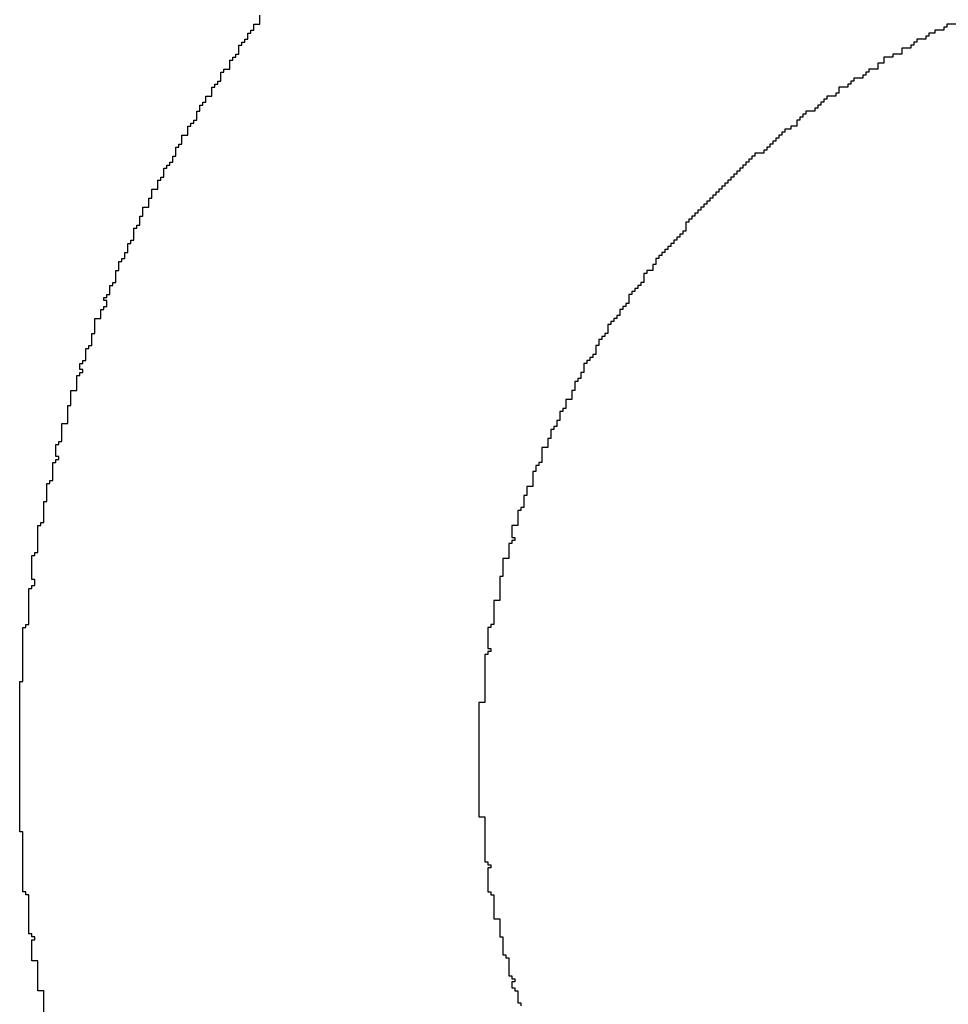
# Model space of a CAD drawing. Header units: millimetres. Extents: x -0.08 to 3.17, y -0.08 to 4.88.
# Tile 7 of 256: x 0.98 to 1.06, y 0.4 to 0.49. Entities that reach past the tile are written whole.
import ezdxf

# ---------------------------------------------------------------- set-up
doc = ezdxf.new("R2010")
doc.units = ezdxf.units.MM
doc.header["$MEASUREMENT"] = 0
doc.layers.add('TopOverlay', color=2, linetype='Continuous')

msp = doc.modelspace()

# ---------------------------------------------------------------- linework, layer by layer
at = {"layer": 'TopOverlay'}
for p, q in [((1.001566, 0.488318), (1.001566, 0.489098)), ((1.001046, 0.487798), (1.001046, 0.488318)), ((1.001046, 0.488318), (1.001566, 0.488318)), ((1.061115, 0.488058), (1.060855, 0.488058)), ((1.060855, 0.488058), (1.060855, 0.487798)), ((1.061895, 0.488318), (1.061115, 0.488318)), ((1.061115, 0.488318), (1.061115, 0.488058)), ((1.000526, 0.487018), (1.000526, 0.487538)), ((1.000526, 0.487538), (1.000786, 0.487538)), ((1.000786, 0.487538), (1.000786, 0.487798)), ((1.000786, 0.487798), (1.001046, 0.487798)), ((1.059555, 0.487278), (1.059295, 0.487278)), ((1.059295, 0.487278), (1.059295, 0.487018)), ((1.060075, 0.487538), (1.059555, 0.487538)), ((1.059555, 0.487538), (1.059555, 0.487278)), ((1.060855, 0.487798), (1.060075, 0.487798)), ((1.060075, 0.487798), (1.060075, 0.487538)), ((0.999746, 0.485718), (0.999746, 0.486498)), ((0.999746, 0.486498), (1.000006, 0.486498)), ((1.000006, 0.486498), (1.000006, 0.486758)), ((1.000006, 0.486758), (1.000266, 0.486758)), ((1.000266, 0.486758), (1.000266, 0.487018)), ((1.000266, 0.487018), (1.000526, 0.487018)), ((1.057994, 0.486238), (1.057214, 0.486238)), ((1.057214, 0.486238), (1.057214, 0.485718)), ((1.058255, 0.486498), (1.057994, 0.486498)), ((1.057994, 0.486498), (1.057994, 0.486238)), ((1.058515, 0.486758), (1.058255, 0.486758)), ((1.058255, 0.486758), (1.058255, 0.486498)), ((1.059295, 0.487018), (1.058515, 0.487018)), ((1.058515, 0.487018), (1.058515, 0.486758)), ((0.999225, 0.485198), (0.999225, 0.485458)), ((0.999225, 0.485458), (0.999486, 0.485458)), ((0.999486, 0.485458), (0.999486, 0.485718)), ((0.999486, 0.485718), (0.999746, 0.485718)), ((1.056434, 0.485458), (1.055654, 0.485458)), ((1.055654, 0.485458), (1.055654, 0.484938)), ((1.057214, 0.485718), (1.056434, 0.485718)), ((1.056434, 0.485718), (1.056434, 0.485458)), ((0.998965, 0.484417), (0.998965, 0.485198)), ((0.998965, 0.485198), (0.999225, 0.485198)), ((1.055654, 0.484938), (1.055134, 0.484938)), ((1.055134, 0.484938), (1.055134, 0.484417)), ((0.998185, 0.483377), (0.998185, 0.484157)), ((0.998185, 0.484157), (0.998445, 0.484157)), ((0.998445, 0.484157), (0.998445, 0.484417)), ((0.998445, 0.484417), (0.998965, 0.484417)), ((1.053834, 0.483637), (1.053054, 0.483637)), ((1.053054, 0.483637), (1.053054, 0.483377)), ((1.054094, 0.483897), (1.053834, 0.483897)), ((1.053834, 0.483897), (1.053834, 0.483637)), ((1.054354, 0.484157), (1.054094, 0.484157)), ((1.054094, 0.484157), (1.054094, 0.483897)), ((1.055134, 0.484417), (1.054354, 0.484417)), ((1.054354, 0.484417), (1.054354, 0.484157)), ((0.997405, 0.482077), (0.997405, 0.482857)), ((0.997405, 0.482857), (0.997665, 0.482857)), ((0.997665, 0.482857), (0.997665, 0.483117)), ((0.997665, 0.483117), (0.997925, 0.483117)), ((0.997925, 0.483117), (0.997925, 0.483377)), ((0.997925, 0.483377), (0.998185, 0.483377)), ((1.052534, 0.482857), (1.051754, 0.482857)), ((1.051754, 0.482857), (1.051754, 0.482337)), ((1.052794, 0.483117), (1.052534, 0.483117)), ((1.052534, 0.483117), (1.052534, 0.482857)), ((1.053054, 0.483377), (1.052794, 0.483377)), ((1.052794, 0.483377), (1.052794, 0.483117)), ((0.996885, 0.481557), (0.996885, 0.482077)), ((0.996885, 0.482077), (0.997405, 0.482077)), ((1.051493, 0.482077), (1.050713, 0.482077)), ((1.050713, 0.482077), (1.050713, 0.481817)), ((1.051754, 0.482337), (1.051493, 0.482337)), ((1.051493, 0.482337), (1.051493, 0.482077)), ((0.996365, 0.480777), (0.996365, 0.481297)), ((0.996365, 0.481297), (0.996625, 0.481297)), ((0.996625, 0.481297), (0.996625, 0.481557)), ((0.996625, 0.481557), (0.996885, 0.481557)), ((1.050193, 0.481297), (1.049933, 0.481297)), ((1.049933, 0.481297), (1.049933, 0.481037)), ((1.050453, 0.481557), (1.050193, 0.481557)), ((1.050193, 0.481557), (1.050193, 0.481297)), ((1.050713, 0.481817), (1.050453, 0.481817)), ((1.050453, 0.481817), (1.050453, 0.481557)), ((0.996105, 0.479997), (0.996105, 0.480777)), ((0.996105, 0.480777), (0.996365, 0.480777)), ((1.048633, 0.480257), (1.048373, 0.480257)), ((1.048373, 0.480257), (1.048373, 0.479997)), ((1.048893, 0.480517), (1.048633, 0.480517)), ((1.048633, 0.480517), (1.048633, 0.480257)), ((1.049673, 0.480777), (1.048893, 0.480777)), ((1.048893, 0.480777), (1.048893, 0.480517)), ((1.049933, 0.481037), (1.049673, 0.481037)), ((1.049673, 0.481037), (1.049673, 0.480777)), ((0.995325, 0.478697), (0.995325, 0.479477)), ((0.995325, 0.479477), (0.995585, 0.479477)), ((0.995585, 0.479477), (0.995585, 0.479737)), ((0.995585, 0.479737), (0.995845, 0.479737)), ((0.995845, 0.479737), (0.995845, 0.479997)), ((0.995845, 0.479997), (0.996105, 0.479997)), ((1.048113, 0.479477), (1.047593, 0.479477)), ((1.047593, 0.479477), (1.047593, 0.479217)), ((1.048373, 0.479997), (1.048113, 0.479997)), ((1.048113, 0.479997), (1.048113, 0.479477)), ((0.994805, 0.477916), (0.994805, 0.478697)), ((0.994805, 0.478697), (0.995325, 0.478697)), ((1.046813, 0.478697), (1.046553, 0.478697)), ((1.046553, 0.478697), (1.046553, 0.478436)), ((1.047073, 0.478957), (1.046813, 0.478957)), ((1.046813, 0.478957), (1.046813, 0.478697)), ((1.047593, 0.479217), (1.047073, 0.479217)), ((1.047073, 0.479217), (1.047073, 0.478957)), ((0.994285, 0.476876), (0.994285, 0.477656)), ((0.994285, 0.477656), (0.994545, 0.477656)), ((0.994545, 0.477656), (0.994545, 0.477916)), ((0.994545, 0.477916), (0.994805, 0.477916)), ((1.045773, 0.477656), (1.045513, 0.477656)), ((1.045513, 0.477656), (1.045513, 0.477396)), ((1.046033, 0.477916), (1.045773, 0.477916)), ((1.045773, 0.477916), (1.045773, 0.477656)), ((1.046293, 0.478177), (1.046033, 0.478177)), ((1.046033, 0.478177), (1.046033, 0.477916)), ((1.046553, 0.478436), (1.046293, 0.478436)), ((1.046293, 0.478436), (1.046293, 0.478177)), ((0.994025, 0.476356), (0.994025, 0.476876)), ((0.994025, 0.476876), (0.994285, 0.476876)), ((1.044472, 0.476876), (1.044212, 0.476876)), ((1.044212, 0.476876), (1.044212, 0.476616)), ((1.045252, 0.477136), (1.044472, 0.477136)), ((1.044472, 0.477136), (1.044472, 0.476876)), ((1.045513, 0.477396), (1.045252, 0.477396)), ((1.045252, 0.477396), (1.045252, 0.477136)), ((0.993505, 0.475836), (0.993505, 0.476096)), ((0.993505, 0.476096), (0.993765, 0.476096)), ((0.993765, 0.476096), (0.993765, 0.476356)), ((0.993765, 0.476356), (0.994025, 0.476356)), ((1.043692, 0.476096), (1.043432, 0.476096)), ((1.043432, 0.476096), (1.043432, 0.475836)), ((1.043952, 0.476356), (1.043692, 0.476356)), ((1.043692, 0.476356), (1.043692, 0.476096)), ((1.044212, 0.476616), (1.043952, 0.476616)), ((1.043952, 0.476616), (1.043952, 0.476356)), ((0.993245, 0.475056), (0.993245, 0.475836)), ((0.993245, 0.475836), (0.993505, 0.475836)), ((1.042912, 0.475316), (1.042652, 0.475316)), ((1.042652, 0.475316), (1.042652, 0.475056)), ((1.043172, 0.475576), (1.042912, 0.475576)), ((1.042912, 0.475576), (1.042912, 0.475316)), ((1.043432, 0.475836), (1.043172, 0.475836)), ((1.043172, 0.475836), (1.043172, 0.475576)), ((0.992725, 0.474016), (0.992725, 0.474796)), ((0.992725, 0.474796), (0.992985, 0.474796)), ((0.992985, 0.474796), (0.992985, 0.475056)), ((0.992985, 0.475056), (0.993245, 0.475056)), ((1.041872, 0.474276), (1.041612, 0.474276)), ((1.041612, 0.474276), (1.041612, 0.474016)), ((1.042132, 0.474536), (1.041872, 0.474536)), ((1.041872, 0.474536), (1.041872, 0.474276)), ((1.042392, 0.474796), (1.042132, 0.474796)), ((1.042132, 0.474796), (1.042132, 0.474536)), ((1.042652, 0.475056), (1.042392, 0.475056)), ((1.042392, 0.475056), (1.042392, 0.474796)), ((0.992205, 0.473236), (0.992205, 0.474016)), ((0.992205, 0.474016), (0.992725, 0.474016)), ((1.041092, 0.473496), (1.040832, 0.473496)), ((1.040832, 0.473496), (1.040832, 0.473236)), ((1.041352, 0.473756), (1.041092, 0.473756)), ((1.041092, 0.473756), (1.041092, 0.473496)), ((1.041612, 0.474016), (1.041352, 0.474016)), ((1.041352, 0.474016), (1.041352, 0.473756)), ((0.991944, 0.472456), (0.991944, 0.473236)), ((0.991944, 0.473236), (0.992205, 0.473236)), ((1.040312, 0.472716), (1.040052, 0.472716)), ((1.040052, 0.472716), (1.040052, 0.472456)), ((1.040572, 0.472976), (1.040312, 0.472976)), ((1.040312, 0.472976), (1.040312, 0.472716)), ((1.040832, 0.473236), (1.040572, 0.473236)), ((1.040572, 0.473236), (1.040572, 0.472976)), ((0.991164, 0.470895), (0.991164, 0.471676)), ((0.991164, 0.471676), (0.991424, 0.471676)), ((0.991424, 0.471676), (0.991424, 0.472456)), ((0.991424, 0.472456), (0.991944, 0.472456)), ((1.039272, 0.471676), (1.039012, 0.471676)), ((1.039012, 0.471676), (1.039012, 0.471415)), ((1.039532, 0.471936), (1.039272, 0.471936)), ((1.039272, 0.471936), (1.039272, 0.471676)), ((1.039792, 0.472196), (1.039532, 0.472196)), ((1.039532, 0.472196), (1.039532, 0.471936)), ((1.040052, 0.472456), (1.039792, 0.472456)), ((1.039792, 0.472456), (1.039792, 0.472196)), ((0.990904, 0.470635), (0.990904, 0.470895)), ((0.990904, 0.470895), (0.991164, 0.470895)), ((1.038752, 0.471155), (1.038491, 0.471155)), ((1.038491, 0.471155), (1.038491, 0.470375)), ((1.039012, 0.471415), (1.038752, 0.471415)), ((1.038752, 0.471415), (1.038752, 0.471155)), ((0.990644, 0.469595), (0.990644, 0.470635)), ((0.990644, 0.470635), (0.990904, 0.470635)), ((1.038231, 0.470115), (1.037971, 0.470115)), ((1.037971, 0.470115), (1.037971, 0.469855)), ((1.038491, 0.470375), (1.038231, 0.470375)), ((1.038231, 0.470375), (1.038231, 0.470115)), ((0.990124, 0.468555), (0.990124, 0.469335)), ((0.990124, 0.469335), (0.990384, 0.469335)), ((0.990384, 0.469335), (0.990384, 0.469595)), ((0.990384, 0.469595), (0.990644, 0.469595)), ((1.037451, 0.469335), (1.037191, 0.469335)), ((1.037191, 0.469335), (1.037191, 0.469075)), ((1.037711, 0.469595), (1.037451, 0.469595)), ((1.037451, 0.469595), (1.037451, 0.469335)), ((1.037971, 0.469855), (1.037711, 0.469855)), ((1.037711, 0.469855), (1.037711, 0.469595)), ((0.989864, 0.468035), (0.989864, 0.468555)), ((0.989864, 0.468555), (0.990124, 0.468555)), ((1.036411, 0.468295), (1.036151, 0.468295)), ((1.036151, 0.468295), (1.036151, 0.468035)), ((1.036671, 0.468555), (1.036411, 0.468555)), ((1.036411, 0.468555), (1.036411, 0.468295)), ((1.036931, 0.468815), (1.036671, 0.468815)), ((1.036671, 0.468815), (1.036671, 0.468555)), ((1.037191, 0.469075), (1.036931, 0.469075)), ((1.036931, 0.469075), (1.036931, 0.468815)), ((0.989344, 0.466995), (0.989344, 0.467775)), ((0.989344, 0.467775), (0.989604, 0.467775)), ((0.989604, 0.467775), (0.989604, 0.468035)), ((0.989604, 0.468035), (0.989864, 0.468035)), ((1.035891, 0.467515), (1.035631, 0.467515)), ((1.035631, 0.467515), (1.035631, 0.466995)), ((1.036151, 0.468035), (1.035891, 0.468035)), ((1.035891, 0.468035), (1.035891, 0.467515)), ((0.989084, 0.465955), (0.989084, 0.466995)), ((0.989084, 0.466995), (0.989344, 0.466995)), ((1.035111, 0.466735), (1.034851, 0.466735)), ((1.034851, 0.466735), (1.034851, 0.465955)), ((1.035631, 0.466995), (1.035111, 0.466995)), ((1.035111, 0.466995), (1.035111, 0.466735)), ((0.988824, 0.465695), (0.988824, 0.465955)), ((0.988824, 0.465955), (0.989084, 0.465955)), ((1.034851, 0.465955), (1.034591, 0.465955)), ((1.034591, 0.465955), (1.034591, 0.465695)), ((0.988304, 0.464654), (0.988304, 0.464915)), ((0.988304, 0.464915), (0.988564, 0.464915)), ((0.988564, 0.464915), (0.988564, 0.465695)), ((0.988564, 0.465695), (0.988824, 0.465695)), ((1.033811, 0.464915), (1.033551, 0.464915)), ((1.033551, 0.464915), (1.033551, 0.464134)), ((1.034071, 0.465174), (1.033811, 0.465174)), ((1.033811, 0.465174), (1.033811, 0.464915)), ((1.034331, 0.465434), (1.034071, 0.465434)), ((1.034071, 0.465434), (1.034071, 0.465174)), ((1.034591, 0.465695), (1.034331, 0.465695)), ((1.034331, 0.465695), (1.034331, 0.465434)), ((0.988044, 0.464394), (0.988044, 0.464654)), ((0.988044, 0.464654), (0.988304, 0.464654)), ((0.988304, 0.464394), (0.988044, 0.464394)), ((0.988304, 0.463874), (0.988304, 0.464394)), ((1.033551, 0.464134), (1.033291, 0.464134)), ((1.033291, 0.464134), (1.033291, 0.463874)), ((0.987784, 0.462834), (0.987784, 0.463614)), ((0.987784, 0.463614), (0.988044, 0.463614)), ((0.988044, 0.463614), (0.988044, 0.463874)), ((0.988044, 0.463874), (0.988304, 0.463874)), ((1.033031, 0.463614), (1.032771, 0.463614)), ((1.032771, 0.463614), (1.032771, 0.463094)), ((1.033291, 0.463874), (1.033031, 0.463874)), ((1.033031, 0.463874), (1.033031, 0.463614)), ((0.987264, 0.461534), (0.987264, 0.462834)), ((0.987264, 0.462834), (0.987784, 0.462834)), ((1.031991, 0.462314), (1.031731, 0.462314)), ((1.031731, 0.462314), (1.031731, 0.461534)), ((1.03225, 0.462574), (1.031991, 0.462574)), ((1.031991, 0.462574), (1.031991, 0.462314)), ((1.032511, 0.462834), (1.03225, 0.462834)), ((1.03225, 0.462834), (1.03225, 0.462574)), ((1.032771, 0.463094), (1.032511, 0.463094)), ((1.032511, 0.463094), (1.032511, 0.462834)), ((0.987004, 0.460494), (0.987004, 0.461534)), ((0.987004, 0.461534), (0.987264, 0.461534)), ((1.031731, 0.461534), (1.03147, 0.461534)), ((1.03147, 0.461534), (1.03147, 0.461274)), ((1.03121, 0.461014), (1.03095, 0.461014)), ((1.03095, 0.461014), (1.03095, 0.460494)), ((1.03147, 0.461274), (1.03121, 0.461274)), ((1.03121, 0.461274), (1.03121, 0.461014)), ((0.986484, 0.459194), (0.986484, 0.460234)), ((0.986484, 0.460234), (0.986744, 0.460234)), ((0.986744, 0.460234), (0.986744, 0.460494)), ((0.986744, 0.460494), (0.987004, 0.460494)), ((1.03095, 0.460494), (1.03069, 0.460494)), ((1.03069, 0.460494), (1.03069, 0.459714)), ((0.985963, 0.458413), (0.985963, 0.458934)), ((0.985963, 0.458934), (0.986224, 0.458934)), ((0.986224, 0.458934), (0.986224, 0.459194)), ((0.986224, 0.459194), (0.986484, 0.459194)), ((1.02991, 0.458934), (1.02965, 0.458934)), ((1.02965, 0.458934), (1.02965, 0.458153)), ((1.03017, 0.459194), (1.02991, 0.459194)), ((1.02991, 0.459194), (1.02991, 0.458934)), ((1.03043, 0.459454), (1.03017, 0.459454)), ((1.03017, 0.459454), (1.03017, 0.459194)), ((1.03069, 0.459714), (1.03043, 0.459714)), ((1.03043, 0.459714), (1.03043, 0.459454)), ((0.986224, 0.458413), (0.985963, 0.458413)), ((0.985963, 0.457893), (0.985963, 0.458153)), ((0.985963, 0.458153), (0.986224, 0.458153)), ((0.986224, 0.458153), (0.986224, 0.458413)), ((1.02965, 0.458153), (1.02939, 0.458153)), ((1.02939, 0.458153), (1.02939, 0.457633)), ((0.985703, 0.456593), (0.985703, 0.457893)), ((0.985703, 0.457893), (0.985963, 0.457893)), ((1.02913, 0.457373), (1.02887, 0.457373)), ((1.02887, 0.457373), (1.02887, 0.456593)), ((1.02939, 0.457633), (1.02913, 0.457633)), ((1.02913, 0.457633), (1.02913, 0.457373)), ((0.985183, 0.455293), (0.985183, 0.456593)), ((0.985183, 0.456593), (0.985703, 0.456593)), ((1.02887, 0.456593), (1.02861, 0.456593)), ((1.02861, 0.456593), (1.02861, 0.455813)), ((1.02861, 0.455813), (1.02809, 0.455813)), ((1.02809, 0.455813), (1.02809, 0.455033)), ((0.984923, 0.453733), (0.984923, 0.455293)), ((0.984923, 0.455293), (0.985183, 0.455293)), ((1.02783, 0.454773), (1.02757, 0.454773)), ((1.02757, 0.454773), (1.02757, 0.453993)), ((1.02809, 0.455033), (1.02783, 0.455033)), ((1.02783, 0.455033), (1.02783, 0.454773)), ((1.02757, 0.453993), (1.02731, 0.453993)), ((1.02731, 0.453993), (1.02731, 0.453473)), ((0.984403, 0.452172), (0.984403, 0.453733)), ((0.984403, 0.453733), (0.984923, 0.453733)), ((1.02705, 0.453213), (1.02679, 0.453213)), ((1.02679, 0.453213), (1.02679, 0.452433)), ((1.02731, 0.453473), (1.02705, 0.453473)), ((1.02705, 0.453473), (1.02705, 0.453213)), ((0.984143, 0.451912), (0.984143, 0.452172)), ((0.984143, 0.452172), (0.984403, 0.452172)), ((1.02679, 0.452433), (1.02653, 0.452433)), ((1.02653, 0.452433), (1.02653, 0.451653)), ((0.983883, 0.450872), (0.983883, 0.451912)), ((0.983883, 0.451912), (0.984143, 0.451912)), ((1.02653, 0.451653), (1.02601, 0.451653)), ((1.02601, 0.451653), (1.02601, 0.450352)), ((0.983623, 0.448792), (0.983623, 0.450352)), ((0.983623, 0.450352), (0.983883, 0.450352)), ((0.984143, 0.450872), (0.983883, 0.450872)), ((0.983883, 0.450352), (0.983883, 0.450612)), ((0.983883, 0.450612), (0.984143, 0.450612)), ((0.984143, 0.450612), (0.984143, 0.450872)), ((1.02601, 0.450352), (1.02575, 0.450352)), ((1.02575, 0.450352), (1.02575, 0.450092)), ((1.025489, 0.449572), (1.02523, 0.449572)), ((1.02523, 0.449572), (1.02523, 0.448272)), ((1.02575, 0.450092), (1.025489, 0.450092)), ((1.025489, 0.450092), (1.025489, 0.449572)), ((0.983363, 0.448532), (0.983363, 0.448792)), ((0.983363, 0.448792), (0.983623, 0.448792)), ((0.983103, 0.446972), (0.983103, 0.448532)), ((0.983103, 0.448532), (0.983363, 0.448532)), ((1.02523, 0.448272), (1.024709, 0.448272)), ((1.024709, 0.448272), (1.024709, 0.447492)), ((0.982843, 0.445151), (0.982843, 0.446972)), ((0.982843, 0.446972), (0.983103, 0.446972)), ((1.024709, 0.447492), (1.024449, 0.447492)), ((1.024449, 0.447492), (1.024449, 0.446452)), ((1.024189, 0.446192), (1.023929, 0.446192)), ((1.023929, 0.446192), (1.023929, 0.444891)), ((1.024449, 0.446452), (1.024189, 0.446452)), ((1.024189, 0.446452), (1.024189, 0.446192)), ((0.982323, 0.442551), (0.982323, 0.444891)), ((0.982323, 0.444891), (0.982583, 0.444891)), ((0.982583, 0.444891), (0.982583, 0.445151)), ((0.982583, 0.445151), (0.982843, 0.445151)), ((1.023929, 0.444891), (1.023409, 0.444891)), ((1.023409, 0.444891), (1.023409, 0.443851)), ((1.023409, 0.443851), (1.023669, 0.443851)), ((1.023669, 0.443591), (1.023409, 0.443591)), ((1.023409, 0.443591), (1.023409, 0.443331)), ((1.023669, 0.443851), (1.023669, 0.443591)), ((1.023409, 0.443331), (1.023149, 0.443331)), ((1.023149, 0.443331), (1.023149, 0.442031)), ((0.981803, 0.440211), (0.981803, 0.442291)), ((0.981803, 0.442291), (0.982063, 0.442291)), ((0.982063, 0.442291), (0.982063, 0.442551)), ((0.982063, 0.442551), (0.982323, 0.442551)), ((1.023149, 0.442031), (1.022629, 0.442031)), ((1.022629, 0.442031), (1.022629, 0.440471)), ((0.982063, 0.440211), (0.981803, 0.440211)), ((0.982063, 0.439691), (0.982063, 0.440211)), ((1.022629, 0.440471), (1.022369, 0.440471)), ((1.022369, 0.440471), (1.022369, 0.438391)), ((0.981543, 0.43631), (0.981543, 0.439431)), ((0.981543, 0.439431), (0.981803, 0.439431)), ((0.981803, 0.439431), (0.981803, 0.439691)), ((0.981803, 0.439691), (0.982063, 0.439691)), ((1.022369, 0.438391), (1.021849, 0.438391)), ((1.021849, 0.438391), (1.021849, 0.43631)), ((0.981023, 0.431369), (0.981023, 0.43605)), ((0.981023, 0.43605), (0.981283, 0.43605)), ((0.981283, 0.43605), (0.981283, 0.43631)), ((0.981283, 0.43631), (0.981543, 0.43631)), ((1.021589, 0.43605), (1.021329, 0.43605)), ((1.021329, 0.43605), (1.021329, 0.43423)), ((1.021849, 0.43631), (1.021589, 0.43631)), ((1.021589, 0.43631), (1.021589, 0.43605)), ((1.021329, 0.43423), (1.021589, 0.43423)), ((1.021589, 0.43423), (1.021589, 0.43397)), ((1.021329, 0.43371), (1.021069, 0.43371)), ((1.021069, 0.43371), (1.021069, 0.429549)), ((1.021589, 0.43397), (1.021329, 0.43397)), ((1.021329, 0.43397), (1.021329, 0.43371)), ((0.980763, 0.418367), (0.980763, 0.431369)), ((0.980763, 0.431369), (0.981023, 0.431369)), ((1.021069, 0.429549), (1.020549, 0.429549)), ((1.020549, 0.429549), (1.020549, 0.419668)), ((1.020549, 0.419668), (1.021069, 0.419668)), ((1.021069, 0.419668), (1.021069, 0.415767)), ((0.981023, 0.418367), (0.980763, 0.418367)), ((0.981023, 0.413167), (0.981023, 0.418367)), ((1.021069, 0.415767), (1.021329, 0.415767)), ((1.021329, 0.415767), (1.021329, 0.415507)), ((1.021329, 0.415507), (1.021589, 0.415507)), ((1.021589, 0.415507), (1.021589, 0.415247)), ((1.021589, 0.415247), (1.021329, 0.415247)), ((1.021329, 0.415247), (1.021329, 0.413167)), ((0.981283, 0.413167), (0.981023, 0.413167)), ((0.981283, 0.412907), (0.981283, 0.413167)), ((0.981543, 0.412907), (0.981283, 0.412907)), ((0.981543, 0.409526), (0.981543, 0.412907)), ((1.021329, 0.413167), (1.021589, 0.413167)), ((1.021589, 0.413167), (1.021589, 0.412907)), ((1.021589, 0.412907), (1.021849, 0.412907)), ((1.021849, 0.412907), (1.021849, 0.410826)), ((1.021849, 0.410826), (1.022369, 0.410826)), ((1.022369, 0.410826), (1.022369, 0.409266)), ((0.981803, 0.409526), (0.981543, 0.409526)), ((0.981803, 0.409266), (0.981803, 0.409526)), ((0.982063, 0.409266), (0.981803, 0.409266)), ((0.981803, 0.407186), (0.981803, 0.409006)), ((0.981803, 0.409006), (0.982063, 0.409006)), ((0.982063, 0.409006), (0.982063, 0.409266)), ((1.022369, 0.409266), (1.022629, 0.409266)), ((1.022629, 0.409266), (1.022629, 0.407706)), ((1.022629, 0.407706), (1.022889, 0.407706)), ((1.022889, 0.407706), (1.022889, 0.407446)), ((0.982323, 0.407186), (0.981803, 0.407186)), ((0.982323, 0.404585), (0.982323, 0.407186)), ((1.022889, 0.407446), (1.023149, 0.407446)), ((1.023149, 0.407446), (1.023149, 0.405886)), ((1.023149, 0.405886), (1.023409, 0.405886)), ((1.023409, 0.405886), (1.023409, 0.405626)), ((1.023409, 0.405626), (1.023669, 0.405626)), ((1.023669, 0.405365), (1.023409, 0.405365)), ((1.023409, 0.405365), (1.023409, 0.404845)), ((1.023669, 0.405626), (1.023669, 0.405365)), ((0.982843, 0.404585), (0.982323, 0.404585)), ((0.982843, 0.402505), (0.982843, 0.404585)), ((1.023409, 0.404845), (1.023669, 0.404845)), ((1.023669, 0.404845), (1.023669, 0.404585)), ((1.023669, 0.404585), (1.023929, 0.404585)), ((1.023929, 0.404585), (1.023929, 0.403545)), ((1.023929, 0.403545), (1.024189, 0.403545)), ((1.024189, 0.403545), (1.024189, 0.403285))]:
    msp.add_line(p, q, dxfattribs=at)

doc.saveas('drawing.dxf')
